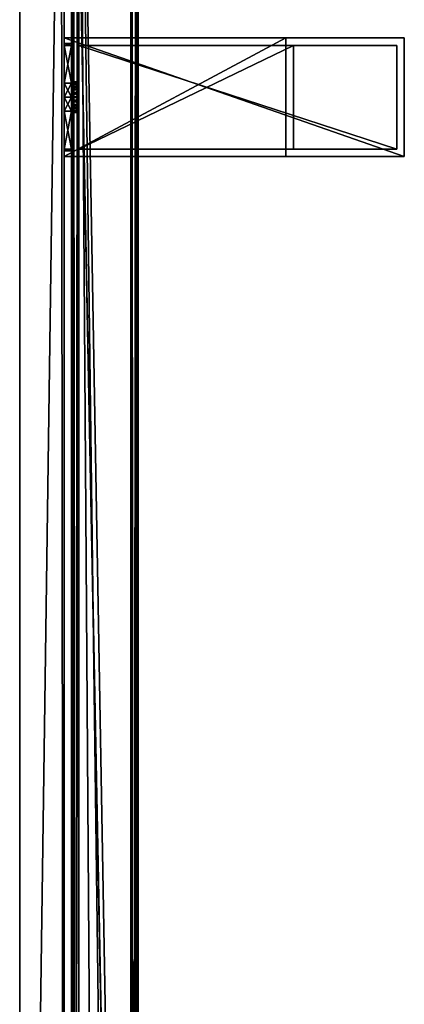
# Model space of a CAD drawing. Header units: metres. Extents: x 0 to 883, y -834 to 49.
# Tile 24 of 25: x 831 to 883, y -198 to -65. Entities that reach past the tile are written whole.
import ezdxf

# ---------------------------------------------------------------- set-up
doc = ezdxf.new("R2010")
doc.units = ezdxf.units.M

msp = doc.modelspace()

# ---------------------------------------------------------------- linework, layer by layer
at = {"layer": 'Y2A85'}
for points in [[(837.299866, -67.795776, 805), (837.299866, -67.045776, 797), (837.299866, -68.045776, 798)], [(837.299866, -83.045776, 813), (837.299866, -67.045776, 813), (837.299866, -68.045776, 812)], [(837.299866, -68.045776, 812), (837.299866, -67.045776, 813), (837.299866, -68.045776, 806.887451)], [(837.299866, -68.045776, 806.887451), (837.299866, -67.045776, 813), (837.299866, -67.795776, 805)], [(837.299866, -67.045776, 813), (837.299866, -67.045776, 797), (837.299866, -67.795776, 805)], [(837.299866, -83.045776, 797), (837.299866, -68.045776, 798), (837.299866, -67.045776, 797)], [(883.299866, -67.045776, 797), (883.299866, -83.045776, 797), (837.299866, -67.045776, 797)], [(883.299866, -83.045776, 797), (837.299866, -83.045776, 797), (837.299866, -67.045776, 797)], [(883.299866, -67.045776, 1197), (837.299866, -67.045776, 1181), (837.299866, -67.045776, 1197)], [(837.299866, -67.045776, 1181), (883.299866, -67.045776, 1197), (867.299866, -67.045776, 1181)], [(883.299866, -67.045776, 797), (837.299866, -67.045776, 797), (867.299866, -67.045776, 813)], [(867.299866, -67.045776, 813), (837.299866, -67.045776, 797), (837.299866, -67.045776, 813)], [(867.299866, -83.045776, 813), (867.299866, -67.045776, 813), (837.299866, -83.045776, 813)], [(867.299866, -67.045776, 813), (837.299866, -67.045776, 813), (837.299866, -83.045776, 813)], [(837.299866, -67.795776, 1189), (837.299866, -67.045776, 1181), (837.299866, -68.045776, 1182)], [(837.299866, -83.045776, 1197), (837.299866, -67.045776, 1197), (837.299866, -68.045776, 1196)], [(837.299866, -68.045776, 1196), (837.299866, -67.045776, 1197), (837.299866, -68.045776, 1190.887451)], [(837.299866, -68.045776, 1190.887451), (837.299866, -67.045776, 1197), (837.299866, -67.795776, 1189)], [(837.299866, -67.045776, 1197), (837.299866, -67.045776, 1181), (837.299866, -67.795776, 1189)], [(837.299866, -83.045776, 1181), (837.299866, -68.045776, 1182), (837.299866, -67.045776, 1181)], [(883.299866, -67.045776, 1197), (837.299866, -67.045776, 1197), (883.299866, -83.045776, 1197)], [(837.299866, -67.045776, 1197), (837.299866, -83.045776, 1197), (883.299866, -83.045776, 1197)], [(867.299866, -83.045776, 1181), (837.299866, -83.045776, 1181), (867.299866, -67.045776, 1181)], [(837.299866, -83.045776, 1181), (837.299866, -67.045776, 1181), (867.299866, -67.045776, 1181)], [(837.299866, -68.045776, 803.112549), (837.299866, -67.795776, 805), (837.299866, -68.045776, 798)], [(838.299866, -68.045776, 803.112549), (838.299866, -67.795776, 805), (837.299866, -68.045776, 803.112549)], [(838.299866, -67.795776, 805), (837.299866, -67.795776, 805), (837.299866, -68.045776, 803.112549)], [(838.299866, -67.795776, 805), (838.299866, -68.045776, 806.887451), (837.299866, -67.795776, 805)], [(838.299866, -68.045776, 806.887451), (837.299866, -68.045776, 806.887451), (837.299866, -67.795776, 805)], [(837.299866, -68.045776, 1187.112549), (837.299866, -67.795776, 1189), (837.299866, -68.045776, 1182)], [(837.299866, -68.045776, 1190.887451), (837.299866, -67.795776, 1189), (838.299866, -68.045776, 1190.887451)], [(837.299866, -67.795776, 1189), (838.299866, -67.795776, 1189), (838.299866, -68.045776, 1190.887451)], [(837.299866, -67.795776, 1189), (837.299866, -68.045776, 1187.112549), (838.299866, -67.795776, 1189)], [(837.299866, -68.045776, 1187.112549), (838.299866, -68.045776, 1187.112549), (838.299866, -67.795776, 1189)], [(838.299866, -72.979355, 805.048767), (838.299866, -73.280586, 806.075439), (838.299866, -67.795776, 805)], [(838.299866, -73.280586, 806.075439), (838.299866, -74.05481, 806.813965), (838.299866, -67.795776, 805)], [(838.299866, -67.795776, 805), (838.299866, -74.05481, 806.813965), (838.299866, -68.045776, 806.887451)], [(838.299866, -68.045776, 803.112549), (838.299866, -72.979355, 805.048767), (838.299866, -67.795776, 805)], [(838.299866, -72.979355, 1188.951172), (838.299866, -73.231812, 1189.990967), (838.299866, -67.795776, 1189)], [(838.299866, -73.231812, 1189.990967), (838.299866, -73.970329, 1190.765137), (838.299866, -67.795776, 1189)], [(838.299866, -67.795776, 1189), (838.299866, -73.970329, 1190.765137), (838.299866, -68.045776, 1190.887451)], [(838.299866, -68.045776, 1187.112549), (838.299866, -72.979355, 1188.951172), (838.299866, -67.795776, 1189)], [(867.299866, -83.045776, 1181), (867.299866, -67.045776, 1181), (867.299866, -83.045776, 813)], [(867.299866, -67.045776, 1181), (867.299866, -67.045776, 813), (867.299866, -83.045776, 813)], [(883.299866, -67.045776, 1197), (883.299866, -67.045776, 797), (867.299866, -67.045776, 1181)], [(867.299866, -67.045776, 1181), (883.299866, -67.045776, 797), (867.299866, -67.045776, 813)], [(883.299866, -83.045776, 797), (883.299866, -67.045776, 797), (883.299866, -83.045776, 1197)], [(883.299866, -67.045776, 797), (883.299866, -67.045776, 1197), (883.299866, -83.045776, 1197)], [(837.299866, -73.158318, 812), (837.299866, -75.045776, 812.25), (837.299866, -68.045776, 812)], [(837.299866, -68.045776, 798), (837.299866, -75.045776, 797.75), (837.299866, -73.158318, 798)], [(837.299866, -75.045776, 812.25), (837.299866, -83.045776, 813), (837.299866, -68.045776, 812)], [(837.299866, -68.045776, 798), (837.299866, -83.045776, 797), (837.299866, -75.045776, 797.75)], [(838.299866, -68.045776, 798), (838.299866, -68.045776, 803.112549), (837.299866, -68.045776, 798)], [(838.299866, -68.045776, 803.112549), (837.299866, -68.045776, 803.112549), (837.299866, -68.045776, 798)], [(838.299866, -68.045776, 806.887451), (838.299866, -68.045776, 812), (837.299866, -68.045776, 806.887451)], [(838.299866, -68.045776, 812), (837.299866, -68.045776, 812), (837.299866, -68.045776, 806.887451)], [(837.299866, -68.045776, 812), (838.299866, -68.045776, 812), (837.299866, -73.158318, 812)], [(838.299866, -68.045776, 812), (838.299866, -73.158318, 812), (837.299866, -73.158318, 812)], [(838.299866, -68.045776, 798), (837.299866, -68.045776, 798), (838.299866, -73.158318, 798)], [(837.299866, -68.045776, 798), (837.299866, -73.158318, 798), (838.299866, -73.158318, 798)], [(837.299866, -73.158318, 1196), (837.299866, -75.045776, 1196.25), (837.299866, -68.045776, 1196)], [(837.299866, -68.045776, 1182), (837.299866, -75.045776, 1181.75), (837.299866, -73.158318, 1182)], [(837.299866, -75.045776, 1196.25), (837.299866, -83.045776, 1197), (837.299866, -68.045776, 1196)], [(837.299866, -68.045776, 1182), (837.299866, -83.045776, 1181), (837.299866, -75.045776, 1181.75)], [(838.299866, -68.045776, 1190.887451), (838.299866, -68.045776, 1196), (837.299866, -68.045776, 1190.887451)], [(838.299866, -68.045776, 1196), (837.299866, -68.045776, 1196), (837.299866, -68.045776, 1190.887451)], [(838.299866, -68.045776, 1182), (838.299866, -68.045776, 1187.112549), (837.299866, -68.045776, 1182)], [(838.299866, -68.045776, 1187.112549), (837.299866, -68.045776, 1187.112549), (837.299866, -68.045776, 1182)], [(837.299866, -68.045776, 1182), (837.299866, -73.158318, 1182), (838.299866, -68.045776, 1182)], [(837.299866, -73.158318, 1182), (838.299866, -73.158318, 1182), (838.299866, -68.045776, 1182)], [(838.299866, -68.045776, 1196), (838.299866, -73.158318, 1196), (837.299866, -68.045776, 1196)], [(838.299866, -73.158318, 1196), (837.299866, -73.158318, 1196), (837.299866, -68.045776, 1196)], [(838.299866, -73.158318, 812), (838.299866, -68.045776, 812), (838.299866, -74.05481, 806.813965)], [(838.299866, -74.05481, 806.813965), (838.299866, -68.045776, 812), (838.299866, -68.045776, 806.887451)], [(838.299866, -73.970329, 803.234802), (838.299866, -73.231812, 804.009033), (838.299866, -68.045776, 803.112549)], [(838.299866, -73.231812, 804.009033), (838.299866, -72.979355, 805.048767), (838.299866, -68.045776, 803.112549)], [(838.299866, -73.158318, 798), (838.299866, -74.997002, 802.933594), (838.299866, -68.045776, 798)], [(838.299866, -74.997002, 802.933594), (838.299866, -73.970329, 803.234802), (838.299866, -68.045776, 798)], [(838.299866, -68.045776, 798), (838.299866, -73.970329, 803.234802), (838.299866, -68.045776, 803.112549)], [(838.299866, -74.05481, 1187.186035), (838.299866, -68.045776, 1187.112549), (838.299866, -73.158318, 1182)], [(838.299866, -73.158318, 1182), (838.299866, -68.045776, 1187.112549), (838.299866, -68.045776, 1182)], [(838.299866, -73.970329, 1190.765137), (838.299866, -74.997002, 1191.066406), (838.299866, -68.045776, 1190.887451)], [(838.299866, -74.997002, 1191.066406), (838.299866, -73.158318, 1196), (838.299866, -68.045776, 1190.887451)], [(838.299866, -68.045776, 1190.887451), (838.299866, -73.158318, 1196), (838.299866, -68.045776, 1196)], [(838.299866, -74.05481, 1187.186035), (838.299866, -73.280586, 1187.924561), (838.299866, -68.045776, 1187.112549)], [(838.299866, -73.280586, 1187.924561), (838.299866, -72.979355, 1188.951172), (838.299866, -68.045776, 1187.112549)], [(882.299866, -68.045776, 798), (839.299866, -68.045776, 798), (882.299866, -82.045776, 798)], [(839.299866, -68.045776, 798), (839.299866, -82.045776, 798), (882.299866, -82.045776, 798)], [(868.299866, -82.045776, 812), (839.299866, -82.045776, 812), (868.299866, -68.045776, 812)], [(839.299866, -82.045776, 812), (839.299866, -68.045776, 812), (868.299866, -68.045776, 812)], [(839.299866, -68.045776, 1196), (839.299866, -68.045776, 1182), (882.299866, -68.045776, 1196)], [(839.299866, -68.045776, 1182), (868.299866, -68.045776, 1182), (882.299866, -68.045776, 1196)], [(882.299866, -68.045776, 798), (868.299866, -68.045776, 812), (839.299866, -68.045776, 798)], [(868.299866, -68.045776, 812), (839.299866, -68.045776, 812), (839.299866, -68.045776, 798)], [(839.299866, -68.045776, 812), (839.299866, -82.045776, 812), (839.299866, -75.094551, 807.066406)], [(839.299866, -82.045776, 798), (839.299866, -68.045776, 798), (839.299866, -74.997002, 802.933594)], [(839.299866, -74.997002, 802.933594), (839.299866, -68.045776, 798), (839.299866, -73.970329, 803.234802)], [(839.299866, -73.970329, 803.234802), (839.299866, -68.045776, 798), (839.299866, -73.231812, 804.009033)], [(839.299866, -73.231812, 804.009033), (839.299866, -68.045776, 798), (839.299866, -72.979355, 805.048767)], [(839.299866, -72.979355, 805.048767), (839.299866, -68.045776, 798), (839.299866, -73.280586, 806.075439)], [(839.299866, -68.045776, 798), (839.299866, -68.045776, 812), (839.299866, -73.280586, 806.075439)], [(839.299866, -73.280586, 806.075439), (839.299866, -68.045776, 812), (839.299866, -74.05481, 806.813965)], [(839.299866, -68.045776, 812), (839.299866, -75.094551, 807.066406), (839.299866, -74.05481, 806.813965)], [(882.299866, -68.045776, 1196), (882.299866, -82.045776, 1196), (839.299866, -68.045776, 1196)], [(882.299866, -82.045776, 1196), (839.299866, -82.045776, 1196), (839.299866, -68.045776, 1196)], [(868.299866, -82.045776, 1182), (868.299866, -68.045776, 1182), (839.299866, -82.045776, 1182)], [(868.299866, -68.045776, 1182), (839.299866, -68.045776, 1182), (839.299866, -82.045776, 1182)], [(839.299866, -82.045776, 1182), (839.299866, -68.045776, 1182), (839.299866, -74.05481, 1187.186035)], [(839.299866, -74.05481, 1187.186035), (839.299866, -68.045776, 1182), (839.299866, -73.280586, 1187.924561)], [(839.299866, -73.280586, 1187.924561), (839.299866, -68.045776, 1182), (839.299866, -72.979355, 1188.951172)], [(839.299866, -72.979355, 1188.951172), (839.299866, -68.045776, 1182), (839.299866, -73.231812, 1189.990967)], [(839.299866, -73.231812, 1189.990967), (839.299866, -68.045776, 1196), (839.299866, -73.970329, 1190.765137)], [(839.299866, -68.045776, 1196), (839.299866, -73.231812, 1189.990967), (839.299866, -68.045776, 1182)], [(839.299866, -73.970329, 1190.765137), (839.299866, -68.045776, 1196), (839.299866, -74.997002, 1191.066406)], [(839.299866, -68.045776, 1196), (839.299866, -82.045776, 1196), (839.299866, -74.997002, 1191.066406)], [(868.299866, -82.045776, 1182), (868.299866, -82.045776, 812), (868.299866, -68.045776, 1182)], [(868.299866, -82.045776, 812), (868.299866, -68.045776, 812), (868.299866, -68.045776, 1182)], [(882.299866, -68.045776, 1196), (868.299866, -68.045776, 1182), (882.299866, -68.045776, 798)], [(868.299866, -68.045776, 1182), (868.299866, -68.045776, 812), (882.299866, -68.045776, 798)], [(882.299866, -82.045776, 798), (882.299866, -82.045776, 1196), (882.299866, -68.045776, 798)], [(882.299866, -82.045776, 1196), (882.299866, -68.045776, 1196), (882.299866, -68.045776, 798)], [(838.299866, -73.280586, 806.075439), (838.299866, -72.979355, 805.048767), (839.299866, -73.280586, 806.075439)], [(839.299866, -73.280586, 806.075439), (838.299866, -72.979355, 805.048767), (839.299866, -72.979355, 805.048767)], [(838.299866, -72.979355, 805.048767), (838.299866, -73.231812, 804.009033), (839.299866, -72.979355, 805.048767)], [(839.299866, -72.979355, 805.048767), (838.299866, -73.231812, 804.009033), (839.299866, -73.231812, 804.009033)], [(839.299866, -73.280586, 1187.924561), (839.299866, -72.979355, 1188.951172), (838.299866, -73.280586, 1187.924561)], [(838.299866, -73.280586, 1187.924561), (839.299866, -72.979355, 1188.951172), (838.299866, -72.979355, 1188.951172)], [(839.299866, -72.979355, 1188.951172), (839.299866, -73.231812, 1189.990967), (838.299866, -72.979355, 1188.951172)], [(838.299866, -72.979355, 1188.951172), (839.299866, -73.231812, 1189.990967), (838.299866, -73.231812, 1189.990967)], [(838.299866, -73.158318, 812), (838.299866, -75.045776, 812.25), (837.299866, -73.158318, 812)], [(838.299866, -75.045776, 812.25), (837.299866, -75.045776, 812.25), (837.299866, -73.158318, 812)], [(838.299866, -75.045776, 797.75), (838.299866, -73.158318, 798), (837.299866, -75.045776, 797.75)], [(838.299866, -73.158318, 798), (837.299866, -73.158318, 798), (837.299866, -75.045776, 797.75)], [(837.299866, -73.158318, 1182), (837.299866, -75.045776, 1181.75), (838.299866, -73.158318, 1182)], [(837.299866, -75.045776, 1181.75), (838.299866, -75.045776, 1181.75), (838.299866, -73.158318, 1182)], [(837.299866, -75.045776, 1196.25), (837.299866, -73.158318, 1196), (838.299866, -75.045776, 1196.25)], [(837.299866, -73.158318, 1196), (838.299866, -73.158318, 1196), (838.299866, -75.045776, 1196.25)], [(838.299866, -73.158318, 798), (838.299866, -75.045776, 797.75), (838.299866, -74.997002, 802.933594)], [(838.299866, -75.045776, 812.25), (838.299866, -73.158318, 812), (838.299866, -75.094551, 807.066406)], [(838.299866, -75.094551, 807.066406), (838.299866, -73.158318, 812), (838.299866, -74.05481, 806.813965)], [(838.299866, -73.158318, 1196), (838.299866, -74.997002, 1191.066406), (838.299866, -75.045776, 1196.25)], [(838.299866, -75.045776, 1181.75), (838.299866, -74.05481, 1187.186035), (838.299866, -73.158318, 1182)], [(839.299866, -73.970329, 803.234802), (839.299866, -73.231812, 804.009033), (838.299866, -73.970329, 803.234802)], [(838.299866, -73.970329, 803.234802), (839.299866, -73.231812, 804.009033), (838.299866, -73.231812, 804.009033)], [(838.299866, -73.970329, 1190.765137), (838.299866, -73.231812, 1189.990967), (839.299866, -73.970329, 1190.765137)], [(839.299866, -73.970329, 1190.765137), (838.299866, -73.231812, 1189.990967), (839.299866, -73.231812, 1189.990967)], [(839.299866, -74.05481, 806.813965), (838.299866, -73.280586, 806.075439), (839.299866, -73.280586, 806.075439)], [(838.299866, -73.280586, 806.075439), (839.299866, -74.05481, 806.813965), (838.299866, -74.05481, 806.813965)], [(838.299866, -74.05481, 1187.186035), (839.299866, -73.280586, 1187.924561), (838.299866, -73.280586, 1187.924561)], [(839.299866, -73.280586, 1187.924561), (838.299866, -74.05481, 1187.186035), (839.299866, -74.05481, 1187.186035)], [(839.299866, -74.997002, 802.933594), (839.299866, -73.970329, 803.234802), (838.299866, -74.997002, 802.933594)], [(838.299866, -74.997002, 802.933594), (839.299866, -73.970329, 803.234802), (838.299866, -73.970329, 803.234802)], [(838.299866, -74.997002, 1191.066406), (838.299866, -73.970329, 1190.765137), (839.299866, -74.997002, 1191.066406)], [(839.299866, -74.997002, 1191.066406), (838.299866, -73.970329, 1190.765137), (839.299866, -73.970329, 1190.765137)], [(839.299866, -74.05481, 806.813965), (839.299866, -75.094551, 807.066406), (838.299866, -74.05481, 806.813965)], [(838.299866, -74.05481, 806.813965), (839.299866, -75.094551, 807.066406), (838.299866, -75.094551, 807.066406)], [(838.299866, -74.05481, 1187.186035), (838.299866, -75.094551, 1186.933594), (839.299866, -74.05481, 1187.186035)], [(839.299866, -74.05481, 1187.186035), (838.299866, -75.094551, 1186.933594), (839.299866, -75.094551, 1186.933594)], [(838.299866, -75.094551, 1186.933594), (838.299866, -74.05481, 1187.186035), (838.299866, -75.045776, 1181.75)], [(839.299866, -75.094551, 1186.933594), (839.299866, -82.045776, 1182), (839.299866, -74.05481, 1187.186035)], [(837.299866, -76.933235, 812), (837.299866, -83.045776, 813), (837.299866, -75.045776, 812.25)], [(837.299866, -75.045776, 797.75), (837.299866, -83.045776, 797), (837.299866, -76.933235, 798)], [(838.299866, -75.045776, 812.25), (838.299866, -76.933235, 812), (837.299866, -75.045776, 812.25)], [(838.299866, -76.933235, 812), (837.299866, -76.933235, 812), (837.299866, -75.045776, 812.25)], [(838.299866, -76.933235, 798), (838.299866, -75.045776, 797.75), (837.299866, -76.933235, 798)], [(838.299866, -75.045776, 797.75), (837.299866, -75.045776, 797.75), (837.299866, -76.933235, 798)], [(837.299866, -76.933235, 1196), (837.299866, -83.045776, 1197), (837.299866, -75.045776, 1196.25)], [(837.299866, -75.045776, 1181.75), (837.299866, -83.045776, 1181), (837.299866, -76.933235, 1182)], [(837.299866, -75.045776, 1181.75), (837.299866, -76.933235, 1182), (838.299866, -75.045776, 1181.75)], [(837.299866, -76.933235, 1182), (838.299866, -76.933235, 1182), (838.299866, -75.045776, 1181.75)], [(837.299866, -76.933235, 1196), (837.299866, -75.045776, 1196.25), (838.299866, -76.933235, 1196)], [(837.299866, -75.045776, 1196.25), (838.299866, -75.045776, 1196.25), (838.299866, -76.933235, 1196)], [(839.299866, -76.036751, 803.186035), (839.299866, -74.997002, 802.933594), (838.299866, -76.036751, 803.186035)], [(838.299866, -76.036751, 803.186035), (839.299866, -74.997002, 802.933594), (838.299866, -74.997002, 802.933594)], [(838.299866, -75.045776, 797.75), (838.299866, -76.933235, 798), (838.299866, -74.997002, 802.933594)], [(838.299866, -74.997002, 802.933594), (838.299866, -76.933235, 798), (838.299866, -76.036751, 803.186035)], [(838.299866, -76.036751, 1190.813965), (838.299866, -74.997002, 1191.066406), (839.299866, -76.036751, 1190.813965)], [(839.299866, -76.036751, 1190.813965), (838.299866, -74.997002, 1191.066406), (839.299866, -74.997002, 1191.066406)], [(838.299866, -74.997002, 1191.066406), (838.299866, -76.036751, 1190.813965), (838.299866, -75.045776, 1196.25)], [(838.299866, -76.933235, 812), (838.299866, -75.045776, 812.25), (838.299866, -75.094551, 807.066406)], [(838.299866, -75.045776, 1196.25), (838.299866, -76.036751, 1190.813965), (838.299866, -76.933235, 1196)], [(838.299866, -76.933235, 1182), (838.299866, -75.094551, 1186.933594), (838.299866, -75.045776, 1181.75)], [(839.299866, -75.094551, 807.066406), (839.299866, -76.121231, 806.765198), (838.299866, -75.094551, 807.066406)], [(838.299866, -75.094551, 807.066406), (839.299866, -76.121231, 806.765198), (838.299866, -76.121231, 806.765198)], [(838.299866, -76.121231, 806.765198), (838.299866, -82.045776, 806.887451), (838.299866, -75.094551, 807.066406)], [(838.299866, -82.045776, 806.887451), (838.299866, -82.045776, 812), (838.299866, -75.094551, 807.066406)], [(838.299866, -75.094551, 807.066406), (838.299866, -82.045776, 812), (838.299866, -76.933235, 812)], [(838.299866, -75.094551, 1186.933594), (838.299866, -76.121231, 1187.234863), (839.299866, -75.094551, 1186.933594)], [(839.299866, -75.094551, 1186.933594), (838.299866, -76.121231, 1187.234863), (839.299866, -76.121231, 1187.234863)], [(838.299866, -76.933235, 1182), (838.299866, -82.045776, 1182), (838.299866, -75.094551, 1186.933594)], [(838.299866, -82.045776, 1182), (838.299866, -82.045776, 1187.112549), (838.299866, -75.094551, 1186.933594)], [(838.299866, -75.094551, 1186.933594), (838.299866, -82.045776, 1187.112549), (838.299866, -76.121231, 1187.234863)], [(839.299866, -76.036751, 803.186035), (839.299866, -82.045776, 798), (839.299866, -74.997002, 802.933594)], [(839.299866, -74.997002, 1191.066406), (839.299866, -82.045776, 1196), (839.299866, -76.036751, 1190.813965)], [(839.299866, -75.094551, 807.066406), (839.299866, -82.045776, 812), (839.299866, -76.121231, 806.765198)], [(839.299866, -76.121231, 1187.234863), (839.299866, -82.045776, 1182), (839.299866, -75.094551, 1186.933594)], [(837.299866, -76.933235, 798), (837.299866, -83.045776, 797), (837.299866, -82.045776, 798)], [(837.299866, -82.045776, 812), (837.299866, -83.045776, 813), (837.299866, -76.933235, 812)], [(838.299866, -76.933235, 798), (837.299866, -76.933235, 798), (838.299866, -82.045776, 798)], [(837.299866, -76.933235, 798), (837.299866, -82.045776, 798), (838.299866, -82.045776, 798)], [(837.299866, -76.933235, 812), (838.299866, -76.933235, 812), (837.299866, -82.045776, 812)], [(838.299866, -76.933235, 812), (838.299866, -82.045776, 812), (837.299866, -82.045776, 812)], [(837.299866, -76.933235, 1182), (837.299866, -83.045776, 1181), (837.299866, -82.045776, 1182)], [(837.299866, -82.045776, 1196), (837.299866, -83.045776, 1197), (837.299866, -76.933235, 1196)], [(838.299866, -76.933235, 1196), (838.299866, -82.045776, 1196), (837.299866, -76.933235, 1196)], [(838.299866, -82.045776, 1196), (837.299866, -82.045776, 1196), (837.299866, -76.933235, 1196)], [(837.299866, -76.933235, 1182), (837.299866, -82.045776, 1182), (838.299866, -76.933235, 1182)], [(837.299866, -82.045776, 1182), (838.299866, -82.045776, 1182), (838.299866, -76.933235, 1182)], [(839.299866, -76.036751, 803.186035), (838.299866, -76.810966, 803.924561), (839.299866, -76.810966, 803.924561)], [(838.299866, -76.810966, 803.924561), (839.299866, -76.036751, 803.186035), (838.299866, -76.036751, 803.186035)], [(838.299866, -76.933235, 798), (838.299866, -82.045776, 798), (838.299866, -76.036751, 803.186035)], [(838.299866, -76.036751, 803.186035), (838.299866, -82.045776, 798), (838.299866, -82.045776, 803.112549)], [(838.299866, -82.045776, 803.112549), (838.299866, -76.810966, 803.924561), (838.299866, -76.036751, 803.186035)], [(838.299866, -76.036751, 1190.813965), (839.299866, -76.810966, 1190.075439), (838.299866, -76.810966, 1190.075439)], [(839.299866, -76.810966, 1190.075439), (838.299866, -76.036751, 1190.813965), (839.299866, -76.036751, 1190.813965)], [(838.299866, -76.036751, 1190.813965), (838.299866, -82.045776, 1190.887451), (838.299866, -76.933235, 1196)], [(838.299866, -76.036751, 1190.813965), (838.299866, -82.295776, 1189), (838.299866, -82.045776, 1190.887451)], [(838.299866, -76.810966, 1190.075439), (838.299866, -82.295776, 1189), (838.299866, -76.036751, 1190.813965)], [(839.299866, -76.121231, 806.765198), (839.299866, -76.859741, 805.990967), (838.299866, -76.121231, 806.765198)], [(838.299866, -76.121231, 806.765198), (839.299866, -76.859741, 805.990967), (838.299866, -76.859741, 805.990967)], [(838.299866, -76.859741, 805.990967), (838.299866, -82.045776, 806.887451), (838.299866, -76.121231, 806.765198)], [(838.299866, -76.121231, 1187.234863), (838.299866, -76.859741, 1188.009033), (839.299866, -76.121231, 1187.234863)], [(839.299866, -76.121231, 1187.234863), (838.299866, -76.859741, 1188.009033), (839.299866, -76.859741, 1188.009033)], [(838.299866, -76.121231, 1187.234863), (838.299866, -82.045776, 1187.112549), (838.299866, -76.859741, 1188.009033)], [(838.299866, -76.810966, 803.924561), (838.299866, -77.112206, 804.951233), (839.299866, -76.810966, 803.924561)], [(839.299866, -76.810966, 803.924561), (838.299866, -77.112206, 804.951233), (839.299866, -77.112206, 804.951233)], [(838.299866, -76.810966, 803.924561), (838.299866, -82.045776, 803.112549), (838.299866, -77.112206, 804.951233)], [(839.299866, -76.810966, 1190.075439), (839.299866, -77.112206, 1189.048828), (838.299866, -76.810966, 1190.075439)], [(838.299866, -76.810966, 1190.075439), (839.299866, -77.112206, 1189.048828), (838.299866, -77.112206, 1189.048828)], [(838.299866, -77.112206, 1189.048828), (838.299866, -82.295776, 1189), (838.299866, -76.810966, 1190.075439)], [(838.299866, -77.112206, 804.951233), (838.299866, -76.859741, 805.990967), (839.299866, -77.112206, 804.951233)], [(839.299866, -77.112206, 804.951233), (838.299866, -76.859741, 805.990967), (839.299866, -76.859741, 805.990967)], [(838.299866, -77.112206, 804.951233), (838.299866, -82.295776, 805), (838.299866, -76.859741, 805.990967)], [(838.299866, -82.295776, 805), (838.299866, -82.045776, 806.887451), (838.299866, -76.859741, 805.990967)], [(839.299866, -77.112206, 1189.048828), (839.299866, -76.859741, 1188.009033), (838.299866, -77.112206, 1189.048828)], [(838.299866, -77.112206, 1189.048828), (839.299866, -76.859741, 1188.009033), (838.299866, -76.859741, 1188.009033)], [(838.299866, -82.295776, 1189), (838.299866, -76.859741, 1188.009033), (838.299866, -82.045776, 1187.112549)], [(838.299866, -76.859741, 1188.009033), (838.299866, -82.295776, 1189), (838.299866, -77.112206, 1189.048828)], [(838.299866, -76.933235, 1196), (838.299866, -82.045776, 1190.887451), (838.299866, -82.045776, 1196)], [(838.299866, -77.112206, 804.951233), (838.299866, -82.045776, 803.112549), (838.299866, -82.295776, 805)], [(839.299866, -76.810966, 803.924561), (839.299866, -82.045776, 798), (839.299866, -76.036751, 803.186035)], [(839.299866, -82.045776, 1196), (839.299866, -76.810966, 1190.075439), (839.299866, -76.036751, 1190.813965)], [(839.299866, -76.121231, 806.765198), (839.299866, -82.045776, 812), (839.299866, -76.859741, 805.990967)], [(839.299866, -76.859741, 1188.009033), (839.299866, -82.045776, 1182), (839.299866, -76.121231, 1187.234863)], [(839.299866, -77.112206, 804.951233), (839.299866, -82.045776, 798), (839.299866, -76.810966, 803.924561)], [(839.299866, -82.045776, 1196), (839.299866, -82.045776, 1182), (839.299866, -76.810966, 1190.075439)], [(839.299866, -76.810966, 1190.075439), (839.299866, -82.045776, 1182), (839.299866, -77.112206, 1189.048828)], [(839.299866, -82.045776, 812), (839.299866, -82.045776, 798), (839.299866, -76.859741, 805.990967)], [(839.299866, -76.859741, 805.990967), (839.299866, -82.045776, 798), (839.299866, -77.112206, 804.951233)], [(839.299866, -77.112206, 1189.048828), (839.299866, -82.045776, 1182), (839.299866, -76.859741, 1188.009033)], [(837.299866, -82.045776, 798), (837.299866, -83.045776, 797), (837.299866, -82.045776, 803.112549)], [(837.299866, -82.045776, 803.112549), (837.299866, -83.045776, 797), (837.299866, -82.295776, 805)], [(837.299866, -82.295776, 805), (837.299866, -83.045776, 813), (837.299866, -82.045776, 806.887451)], [(837.299866, -82.045776, 806.887451), (837.299866, -83.045776, 813), (837.299866, -82.045776, 812)], [(838.299866, -82.045776, 806.887451), (838.299866, -82.295776, 805), (837.299866, -82.045776, 806.887451)], [(838.299866, -82.295776, 805), (837.299866, -82.295776, 805), (837.299866, -82.045776, 806.887451)], [(838.299866, -82.295776, 805), (838.299866, -82.045776, 803.112549), (837.299866, -82.295776, 805)], [(838.299866, -82.045776, 803.112549), (837.299866, -82.045776, 803.112549), (837.299866, -82.295776, 805)], [(838.299866, -82.045776, 803.112549), (838.299866, -82.045776, 798), (837.299866, -82.045776, 803.112549)], [(838.299866, -82.045776, 798), (837.299866, -82.045776, 798), (837.299866, -82.045776, 803.112549)], [(838.299866, -82.045776, 812), (838.299866, -82.045776, 806.887451), (837.299866, -82.045776, 812)], [(838.299866, -82.045776, 806.887451), (837.299866, -82.045776, 806.887451), (837.299866, -82.045776, 812)], [(837.299866, -82.045776, 1182), (837.299866, -83.045776, 1181), (837.299866, -82.045776, 1187.112549)], [(837.299866, -82.045776, 1187.112549), (837.299866, -83.045776, 1181), (837.299866, -82.295776, 1189)], [(837.299866, -82.295776, 1189), (837.299866, -83.045776, 1197), (837.299866, -82.045776, 1190.887451)], [(837.299866, -82.045776, 1190.887451), (837.299866, -83.045776, 1197), (837.299866, -82.045776, 1196)], [(837.299866, -82.045776, 1187.112549), (837.299866, -82.295776, 1189), (838.299866, -82.045776, 1187.112549)], [(837.299866, -82.295776, 1189), (838.299866, -82.295776, 1189), (838.299866, -82.045776, 1187.112549)], [(837.299866, -82.295776, 1189), (837.299866, -82.045776, 1190.887451), (838.299866, -82.295776, 1189)], [(837.299866, -82.045776, 1190.887451), (838.299866, -82.045776, 1190.887451), (838.299866, -82.295776, 1189)], [(838.299866, -82.045776, 1196), (838.299866, -82.045776, 1190.887451), (837.299866, -82.045776, 1196)], [(838.299866, -82.045776, 1190.887451), (837.299866, -82.045776, 1190.887451), (837.299866, -82.045776, 1196)], [(838.299866, -82.045776, 1187.112549), (838.299866, -82.045776, 1182), (837.299866, -82.045776, 1187.112549)], [(838.299866, -82.045776, 1182), (837.299866, -82.045776, 1182), (837.299866, -82.045776, 1187.112549)], [(837.299866, -83.045776, 797), (837.299866, -83.045776, 813), (837.299866, -82.295776, 805)], [(837.299866, -83.045776, 1181), (837.299866, -83.045776, 1197), (837.299866, -82.295776, 1189)], [(882.299866, -82.045776, 1196), (839.299866, -82.045776, 1182), (839.299866, -82.045776, 1196)], [(839.299866, -82.045776, 1182), (882.299866, -82.045776, 1196), (868.299866, -82.045776, 1182)], [(882.299866, -82.045776, 798), (839.299866, -82.045776, 798), (868.299866, -82.045776, 812)], [(868.299866, -82.045776, 812), (839.299866, -82.045776, 798), (839.299866, -82.045776, 812)], [(882.299866, -82.045776, 1196), (882.299866, -82.045776, 798), (868.299866, -82.045776, 1182)], [(868.299866, -82.045776, 1182), (882.299866, -82.045776, 798), (868.299866, -82.045776, 812)], [(837.299866, -83.045776, 1197), (837.299866, -83.045776, 1181), (883.299866, -83.045776, 1197)], [(837.299866, -83.045776, 1181), (867.299866, -83.045776, 1181), (883.299866, -83.045776, 1197)], [(883.299866, -83.045776, 797), (867.299866, -83.045776, 813), (837.299866, -83.045776, 797)], [(867.299866, -83.045776, 813), (837.299866, -83.045776, 813), (837.299866, -83.045776, 797)], [(883.299866, -83.045776, 1197), (867.299866, -83.045776, 1181), (883.299866, -83.045776, 797)], [(867.299866, -83.045776, 1181), (867.299866, -83.045776, 813), (883.299866, -83.045776, 797)]]:
    msp.add_3dface(points, dxfattribs=at)
at = {"layer": 'Y2A850'}
for points in [[(831.299866, -399.099579, 13.5), (836.900391, 1.544305, 13.5), (837.299866, -399.099579, 13.5)], [(831.299866, -14.996019, 13.5), (836.900391, 1.544305, 13.5), (831.299866, -399.099579, 13.5)], [(831.299866, -399.099579, 1980.5), (836.900391, 1.544305, 1980.5), (831.299866, -14.996019, 1980.5)], [(837.299866, -399.099579, 1980.5), (836.900391, 1.544305, 1980.5), (831.299866, -399.099579, 1980.5)], [(837.299866, -399.099579, 13.5), (836.900391, 1.544305, 13.5), (837.299866, -15.045778, 13.5)], [(837.299866, -15.045778, 1980.5), (836.900391, 1.544305, 1980.5), (837.299866, -399.099579, 1980.5)], [(831.299866, -14.996019, 13.5), (831.299866, -399.099579, 13.5), (831.299866, -14.996019, 1980.5)], [(831.299866, -399.099579, 13.5), (831.299866, -399.099579, 1980.5), (831.299866, -14.996019, 1980.5)], [(837.299866, -399.099579, 13.5), (837.299866, -15.045778, 13.5), (837.299866, -399.099579, 1980.5)], [(837.299866, -15.045778, 13.5), (837.299866, -15.045778, 1980.5), (837.299866, -399.099579, 1980.5)]]:
    msp.add_3dface(points, dxfattribs=at)
at = {"layer": 'Y2A85012'}
for points in [[(846.480164, -409.00177), (838.312683, 4.012834), (847.312683, 13.012834)], [(846.312256, 12.012419, 6.8), (839.312683, 5.012834, 6.8), (846.312256, -394.90918, 6.8)], [(846.312256, 12.012419, 6.8), (846.312256, -394.90918, 6.8), (846.484253, 12.184372, 6.785111)], [(846.312256, -394.90918, 6.8), (846.705566, -395.611298, 6.719441), (846.484253, 12.184372, 6.785111)], [(847.312683, -396.935669), (846.480164, -409.00177), (847.312683, 13.012834)], [(846.484253, 12.184372, 6.785111), (846.705566, -395.611298, 6.719441), (847.024475, 12.724623, 6.502149)], [(847.16156, -396.570007, 6.328299), (847.024475, 12.724623, 6.502149), (846.705566, -395.611298, 6.719441)], [(847.26355, 12.9637, 6.109252), (847.024475, 12.724623, 6.502149), (847.16156, -396.570007, 6.328299)], [(847.27948, -396.852844, 6.055089), (847.26355, 12.9637, 6.109252), (847.16156, -396.570007, 6.328299)], [(847.312683, 13.012834, 5.8), (847.26355, 12.9637, 6.109252), (847.27948, -396.852844, 6.055089)], [(847.312683, -396.935669, 5.8), (847.312683, 13.012834, 5.8), (847.27948, -396.852844, 6.055089)], [(847.312683, -396.935669, 5.8), (847.312683, -396.935669), (847.312683, 13.012834, 5.8)], [(847.312683, -396.935669), (847.312683, 13.012834), (847.312683, 13.012834, 5.8)], [(838.312683, 4.012834, 5.799586), (838.312683, -388.687012, 5.799586), (838.361694, 4.061841, 6.108867)], [(838.312683, -388.687012, 5.799586), (838.422424, -388.720306, 6.255084), (838.361694, 4.061841, 6.108867)], [(846.480164, -409.00177), (846.416931, -409.45285), (838.312683, 4.012834)], [(846.416931, -409.45285), (838.312683, -388.687012), (838.312683, 4.012834)], [(838.312683, -388.687012), (838.312683, -388.687012, 5.799586), (838.312683, 4.012834)], [(838.312683, -388.687012, 5.799586), (838.312683, 4.012834, 5.799586), (838.312683, 4.012834)], [(838.361694, 4.061841, 6.108867), (838.422424, -388.720306, 6.255084), (838.600647, 4.300764, 6.501865)], [(838.422424, -388.720306, 6.255084), (838.726807, -388.817932, 6.610183), (838.600647, 4.300764, 6.501865)], [(838.600647, 4.300764, 6.501865), (838.726807, -388.817932, 6.610183), (839.140747, 4.840896, 6.785042)], [(839.140747, 4.840896, 6.785042), (838.726807, -388.817932, 6.610183), (839.312683, -389.027802, 6.8)], [(839.312683, 5.012834, 6.8), (839.140747, 4.840896, 6.785042), (839.312683, -389.027802, 6.8)], [(842.064819, -390.450348, 6.8), (839.312683, 5.012834, 6.8), (839.312683, -389.027802, 6.8)], [(844.436768, -392.443329, 6.8), (839.312683, 5.012834, 6.8), (842.064819, -390.450348, 6.8)], [(846.312256, -394.90918, 6.8), (839.312683, 5.012834, 6.8), (844.436768, -392.443329, 6.8)]]:
    msp.add_3dface(points, dxfattribs=at)

doc.saveas('drawing.dxf')
